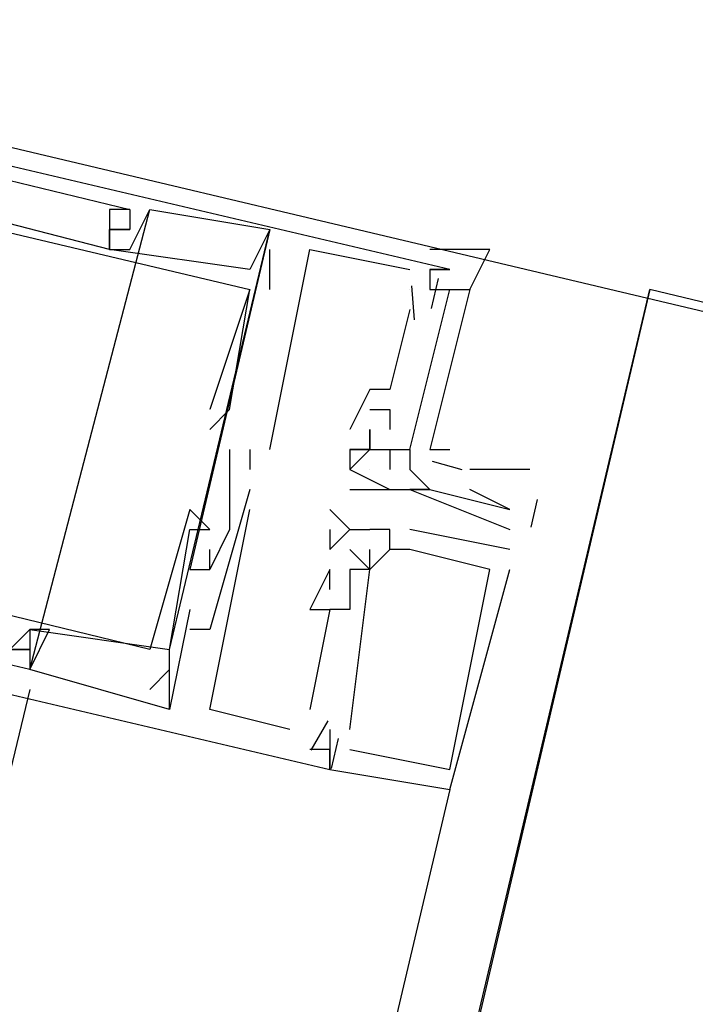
# Model space of a CAD drawing. Header units: feet. Extents: x -79 to 198, y -22 to 181.
# Tile 55 of 256: x 92.273 to 92.724, y 27.141 to 27.798. Entities that reach past the tile are written whole.
import ezdxf

# ---------------------------------------------------------------- set-up
doc = ezdxf.new("R2010")
doc.units = ezdxf.units.FT
doc.layers.add('A-LINEA', color=7, linetype='CONTINUOUS')
doc.layers.add('A-MURO-CONCRETO', color=8, linetype='CONTINUOUS')

msp = doc.modelspace()

# ---------------------------------------------------------------- linework, layer by layer
at = {"layer": 'A-LINEA'}
for p, q in [((92.28, 27.3644), (92.36, 27.6711)), ((92.28, 27.3644), (92.36, 27.6711)), ((92.28, 27.3644), (92.36, 27.6711)), ((92.3333, 27.6711), (92.3333, 27.6711)), ((92.3333, 27.6711), (92.3333, 27.6711)), ((92.3333, 27.6711), (92.3333, 27.6711)), ((92.3467, 27.6711), (92.3467, 27.6711)), ((92.3467, 27.6711), (92.3467, 27.6711)), ((92.3467, 27.6711), (92.3467, 27.6711)), ((92.3467, 27.6711), (92.3467, 27.6711)), ((92.3467, 27.6711), (92.3467, 27.6711)), ((92.3467, 27.6711), (92.3467, 27.6711)), ((92.36, 27.6711), (92.36, 27.6711)), ((92.36, 27.6711), (92.36, 27.6711)), ((92.36, 27.6711), (92.36, 27.6711)), ((92.3333, 27.6578), (92.3333, 27.6578)), ((92.3333, 27.6578), (92.3333, 27.6578)), ((92.3333, 27.6578), (92.3333, 27.6578)), ((92.3333, 27.6578), (92.3333, 27.6578)), ((92.3333, 27.6578), (92.3333, 27.6578)), ((92.3333, 27.6578), (92.3333, 27.6578)), ((92.3467, 27.6578), (92.3467, 27.6578)), ((92.3467, 27.6578), (92.3467, 27.6578)), ((92.3467, 27.6578), (92.3467, 27.6578)), ((92.3467, 27.6578), (92.3467, 27.6578)), ((92.3467, 27.6578), (92.3467, 27.6578)), ((92.3467, 27.6578), (92.3467, 27.6578)), ((92.3733, 27.3778), (92.44, 27.6578)), ((92.3733, 27.3778), (92.44, 27.6578)), ((92.3733, 27.3778), (92.44, 27.6578)), ((92.44, 27.6578), (92.44, 27.6578)), ((92.44, 27.6578), (92.44, 27.6578)), ((92.44, 27.6578), (92.44, 27.6578)), ((92.44, 27.6578), (92.44, 27.6578)), ((92.44, 27.6578), (92.44, 27.6578)), ((92.44, 27.6578), (92.44, 27.6578)), ((92.3333, 27.6444), (92.3333, 27.6444)), ((92.3333, 27.6444), (92.3333, 27.6444)), ((92.3333, 27.6444), (92.3333, 27.6444)), ((92.3333, 27.6444), (92.3333, 27.6444)), ((92.3333, 27.6444), (92.3333, 27.6444)), ((92.3333, 27.6444), (92.3333, 27.6444)), ((92.3333, 27.6444), (92.3333, 27.6444)), ((92.3333, 27.6444), (92.3333, 27.6444)), ((92.3333, 27.6444), (92.3333, 27.6444)), ((92.3467, 27.6444), (92.3467, 27.6444)), ((92.3467, 27.6444), (92.3467, 27.6444)), ((92.3467, 27.6444), (92.3467, 27.6444)), ((92.44, 27.6178), (92.44, 27.6444)), ((92.44, 27.6444), (92.44, 27.6444)), ((92.44, 27.6178), (92.44, 27.6444)), ((92.44, 27.6444), (92.44, 27.6444)), ((92.44, 27.6178), (92.44, 27.6444)), ((92.44, 27.6444), (92.44, 27.6444)), ((92.4667, 27.6444), (92.4667, 27.6444)), ((92.4667, 27.6444), (92.4667, 27.6444)), ((92.4667, 27.6444), (92.4667, 27.6444)), ((92.4267, 27.6311), (92.4267, 27.6311)), ((92.4267, 27.6311), (92.4267, 27.6311)), ((92.4267, 27.6311), (92.4267, 27.6311)), ((92.5333, 27.6311), (92.5333, 27.6311)), ((92.5333, 27.6311), (92.5333, 27.6311)), ((92.5333, 27.6311), (92.5333, 27.6311)), ((92.5467, 27.6311), (92.5467, 27.6311)), ((92.5467, 27.6311), (92.5467, 27.6311)), ((92.5467, 27.6311), (92.5467, 27.6311)), ((92.56, 27.6311), (92.56, 27.6311)), ((92.56, 27.6311), (92.56, 27.6311)), ((92.56, 27.6311), (92.56, 27.6311)), ((92.5523, 27.6251), (92.5476, 27.6051)), ((92.5523, 27.6251), (92.5476, 27.6051)), ((92.5523, 27.6251), (92.5476, 27.6051)), ((89.6, 14.5378), (92.6933, 27.6178)), ((92.4267, 27.6178), (92.4267, 27.6178)), ((92.4267, 27.6178), (92.4267, 27.6178)), ((92.4267, 27.6178), (92.4267, 27.6178)), ((92.4267, 27.6178), (92.4267, 27.6178)), ((92.4267, 27.6178), (92.4267, 27.6178)), ((92.4267, 27.6178), (92.4267, 27.6178)), ((92.44, 27.6178), (92.44, 27.6178)), ((92.44, 27.6178), (92.44, 27.6178)), ((92.44, 27.6178), (92.44, 27.6178)), ((92.5333, 27.6178), (92.5333, 27.6178)), ((92.5333, 27.6178), (92.5333, 27.6178)), ((92.5333, 27.6178), (92.5333, 27.6178)), ((92.5346, 27.6202), (92.5362, 27.5976)), ((92.5346, 27.6202), (92.5362, 27.5976)), ((92.5346, 27.6202), (92.5362, 27.5976)), ((92.5467, 27.6178), (92.5467, 27.6178)), ((92.5467, 27.6178), (92.5467, 27.6178)), ((92.5467, 27.6178), (92.5467, 27.6178)), ((92.5467, 27.6178), (92.5467, 27.6178)), ((92.5467, 27.6178), (92.5467, 27.6178)), ((92.5467, 27.6178), (92.5467, 27.6178)), ((92.56, 27.6178), (92.56, 27.6178)), ((92.56, 27.6178), (92.56, 27.6178)), ((92.56, 27.6178), (92.56, 27.6178)), ((92.5333, 27.6044), (92.52, 27.5511)), ((92.5333, 27.6044), (92.52, 27.5511)), ((92.5333, 27.6044), (92.52, 27.5511)), ((92.5333, 27.6044), (92.5333, 27.6044)), ((92.5333, 27.6044), (92.5333, 27.6044)), ((92.5333, 27.6044), (92.5333, 27.6044)), ((92.5067, 27.5511), (92.5067, 27.5511)), ((92.5067, 27.5511), (92.5067, 27.5511)), ((92.5067, 27.5511), (92.5067, 27.5511)), ((92.52, 27.5511), (92.52, 27.5511)), ((92.52, 27.5511), (92.52, 27.5511)), ((92.52, 27.5511), (92.52, 27.5511)), ((92.4, 27.5378), (92.4, 27.5378)), ((92.4, 27.5378), (92.4, 27.5378)), ((92.4, 27.5378), (92.4, 27.5378)), ((92.4133, 27.5378), (92.4133, 27.5378)), ((92.4133, 27.5378), (92.4133, 27.5378)), ((92.4133, 27.5378), (92.4133, 27.5378)), ((92.5067, 27.5378), (92.5067, 27.5378)), ((92.5067, 27.5378), (92.5067, 27.5378)), ((92.5067, 27.5378), (92.5067, 27.5378)), ((92.52, 27.5378), (92.52, 27.5378)), ((92.52, 27.5378), (92.52, 27.5378)), ((92.52, 27.5378), (92.52, 27.5378)), ((92.4, 27.5244), (92.4, 27.5244)), ((92.4, 27.5244), (92.4, 27.5244)), ((92.4, 27.5244), (92.4, 27.5244)), ((92.4933, 27.5244), (92.4933, 27.5244)), ((92.4933, 27.5244), (92.4933, 27.5244)), ((92.4933, 27.5244), (92.4933, 27.5244)), ((92.5067, 27.5244), (92.5067, 27.5244)), ((92.5067, 27.5244), (92.5067, 27.5244)), ((92.5067, 27.5244), (92.5067, 27.5244)), ((92.5067, 27.5244), (92.5067, 27.5244)), ((92.52, 27.5244), (92.52, 27.5244)), ((92.52, 27.5244), (92.52, 27.5244)), ((92.52, 27.5244), (92.52, 27.5244)), ((92.4133, 27.5111), (92.4133, 27.5111)), ((92.4133, 27.5111), (92.4133, 27.5111)), ((92.4133, 27.5111), (92.4133, 27.5111)), ((92.4267, 27.5111), (92.4267, 27.4978)), ((92.4267, 27.5111), (92.4267, 27.5111)), ((92.4267, 27.5111), (92.4267, 27.4978)), ((92.4267, 27.5111), (92.4267, 27.5111)), ((92.4267, 27.5111), (92.4267, 27.4978)), ((92.4267, 27.5111), (92.4267, 27.5111)), ((92.44, 27.5111), (92.44, 27.5111)), ((92.44, 27.5111), (92.44, 27.5111)), ((92.44, 27.5111), (92.44, 27.5111)), ((92.4933, 27.4978), (92.5067, 27.5111)), ((92.4933, 27.5111), (92.4933, 27.5111)), ((92.4933, 27.5111), (92.4933, 27.5111)), ((92.4933, 27.5111), (92.4933, 27.5111)), ((92.4933, 27.5111), (92.4933, 27.5111)), ((92.5067, 27.5111), (92.5067, 27.5111)), ((92.5067, 27.5111), (92.5067, 27.5111)), ((92.5067, 27.5111), (92.5067, 27.5111)), ((92.5067, 27.5111), (92.5067, 27.5111)), ((92.5067, 27.5111), (92.5067, 27.5111)), ((92.5067, 27.5111), (92.5067, 27.5111)), ((92.5067, 27.5111), (92.5067, 27.5111)), ((92.52, 27.5111), (92.52, 27.5111)), ((92.52, 27.5111), (92.52, 27.5111)), ((92.52, 27.5111), (92.52, 27.5111)), ((92.52, 27.5111), (92.52, 27.5111)), ((92.52, 27.5111), (92.52, 27.5111)), ((92.5333, 27.5111), (92.5333, 27.5111)), ((92.5333, 27.5111), (92.5333, 27.5111)), ((92.5333, 27.5111), (92.5333, 27.5111)), ((92.5333, 27.5111), (92.5333, 27.5111)), ((92.5482, 27.5034), (92.5681, 27.4978)), ((92.5482, 27.5034), (92.5681, 27.4978)), ((92.5482, 27.5034), (92.5681, 27.4978)), ((92.4267, 27.4978), (92.4267, 27.4978)), ((92.4267, 27.4978), (92.4267, 27.4978)), ((92.4267, 27.4978), (92.4267, 27.4978)), ((92.4933, 27.4978), (92.52, 27.4844)), ((92.4933, 27.4978), (92.4933, 27.4978)), ((92.4933, 27.4978), (92.4933, 27.4978)), ((92.5067, 27.4978), (92.5067, 27.4978)), ((92.52, 27.4978), (92.52, 27.4978)), ((92.5333, 27.4978), (92.5333, 27.4978)), ((92.6133, 27.4978), (92.5733, 27.4978)), ((92.4267, 27.4844), (92.4267, 27.4844)), ((92.4267, 27.4844), (92.4267, 27.4844)), ((92.4267, 27.4844), (92.4267, 27.4844)), ((92.4933, 27.4844), (92.4933, 27.4844)), ((92.5067, 27.4844), (92.5067, 27.4844)), ((92.52, 27.4844), (92.52, 27.4844)), ((92.52, 27.4844), (92.52, 27.4844)), ((92.52, 27.4844), (92.52, 27.4844)), ((92.52, 27.4844), (92.52, 27.4844)), ((92.5333, 27.4844), (92.5333, 27.4844)), ((92.5333, 27.4844), (92.5333, 27.4844)), ((92.5333, 27.4844), (92.5333, 27.4844)), ((92.5467, 27.4844), (92.5467, 27.4844)), ((92.5467, 27.4844), (92.5467, 27.4844)), ((92.5467, 27.4844), (92.5467, 27.4844)), ((92.6183, 27.4777), (92.614, 27.4593)), ((92.3867, 27.4711), (92.3867, 27.4711)), ((92.3867, 27.4711), (92.3867, 27.4711)), ((92.3867, 27.4711), (92.3867, 27.4711)), ((92.4133, 27.4711), (92.4133, 27.4711)), ((92.4133, 27.4711), (92.4133, 27.4711)), ((92.4133, 27.4711), (92.4133, 27.4711)), ((92.4267, 27.4711), (92.4267, 27.4711)), ((92.4267, 27.4711), (92.4267, 27.4711)), ((92.4267, 27.4711), (92.4267, 27.4711)), ((92.4933, 27.4578), (92.48, 27.4711)), ((92.48, 27.4711), (92.48, 27.4711)), ((92.4933, 27.4578), (92.48, 27.4711)), ((92.48, 27.4711), (92.48, 27.4711)), ((92.4933, 27.4578), (92.48, 27.4711)), ((92.48, 27.4711), (92.48, 27.4711)), ((92.6, 27.4711), (92.6, 27.4711)), ((92.3867, 27.4578), (92.3867, 27.4578)), ((92.3867, 27.4578), (92.3867, 27.4578)), ((92.3867, 27.4578), (92.3867, 27.4578)), ((92.4, 27.4578), (92.4, 27.4578)), ((92.4, 27.4578), (92.4, 27.4578)), ((92.4, 27.4578), (92.4, 27.4578)), ((92.4133, 27.4578), (92.4133, 27.4578)), ((92.4133, 27.4578), (92.4133, 27.4578)), ((92.4133, 27.4578), (92.4133, 27.4578)), ((92.48, 27.4578), (92.48, 27.4444)), ((92.48, 27.4578), (92.48, 27.4578)), ((92.48, 27.4578), (92.48, 27.4444)), ((92.48, 27.4578), (92.48, 27.4578)), ((92.48, 27.4578), (92.48, 27.4444)), ((92.48, 27.4578), (92.48, 27.4578)), ((92.4933, 27.4578), (92.4933, 27.4578)), ((92.4933, 27.4578), (92.4933, 27.4578)), ((92.4933, 27.4578), (92.4933, 27.4578)), ((92.4933, 27.4578), (92.4933, 27.4578)), ((92.4933, 27.4578), (92.4933, 27.4578)), ((92.4933, 27.4578), (92.4933, 27.4578)), ((92.5067, 27.4578), (92.5067, 27.4578)), ((92.5067, 27.4578), (92.5067, 27.4578)), ((92.5067, 27.4578), (92.5067, 27.4578)), ((92.5067, 27.4578), (92.5067, 27.4578)), ((92.5067, 27.4578), (92.5067, 27.4578)), ((92.5067, 27.4578), (92.5067, 27.4578)), ((92.52, 27.4578), (92.52, 27.4578)), ((92.52, 27.4578), (92.52, 27.4578)), ((92.52, 27.4578), (92.52, 27.4578)), ((92.6, 27.4444), (92.5333, 27.4578)), ((92.5333, 27.4578), (92.5333, 27.4578)), ((92.6, 27.4444), (92.5333, 27.4578)), ((92.5333, 27.4578), (92.5333, 27.4578)), ((92.6, 27.4444), (92.5333, 27.4578)), ((92.5333, 27.4578), (92.5333, 27.4578)), ((92.6, 27.4578), (92.6, 27.4578)), ((92.4, 27.4444), (92.4, 27.4444)), ((92.4, 27.4444), (92.4, 27.4444)), ((92.4, 27.4444), (92.4, 27.4444)), ((92.48, 27.4444), (92.48, 27.4444)), ((92.48, 27.4444), (92.48, 27.4444)), ((92.48, 27.4444), (92.48, 27.4444)), ((92.48, 27.4444), (92.48, 27.4444)), ((92.48, 27.4444), (92.48, 27.4444)), ((92.48, 27.4444), (92.48, 27.4444)), ((92.5067, 27.4311), (92.4933, 27.4444)), ((92.4933, 27.4444), (92.4933, 27.4444)), ((92.5067, 27.4311), (92.4933, 27.4444)), ((92.4933, 27.4444), (92.4933, 27.4444)), ((92.5067, 27.4311), (92.4933, 27.4444)), ((92.4933, 27.4444), (92.4933, 27.4444)), ((92.5067, 27.4311), (92.5067, 27.4444)), ((92.5067, 27.4444), (92.5067, 27.4444)), ((92.5067, 27.4311), (92.5067, 27.4444)), ((92.5067, 27.4444), (92.5067, 27.4444)), ((92.5067, 27.4311), (92.5067, 27.4444)), ((92.5067, 27.4444), (92.5067, 27.4444)), ((92.52, 27.4444), (92.52, 27.4444)), ((92.52, 27.4444), (92.52, 27.4444)), ((92.52, 27.4444), (92.52, 27.4444)), ((92.52, 27.4444), (92.52, 27.4444)), ((92.52, 27.4444), (92.52, 27.4444)), ((92.52, 27.4444), (92.52, 27.4444)), ((92.5333, 27.4444), (92.5333, 27.4444)), ((92.5333, 27.4444), (92.5333, 27.4444)), ((92.5333, 27.4444), (92.5333, 27.4444)), ((92.5333, 27.4444), (92.5333, 27.4444)), ((92.5333, 27.4444), (92.5333, 27.4444)), ((92.5333, 27.4444), (92.5333, 27.4444)), ((92.6, 27.4444), (92.6, 27.4444)), ((92.6, 27.4444), (92.6, 27.4444)), ((92.6, 27.4444), (92.6, 27.4444)), ((92.3867, 27.4311), (92.3867, 27.4311)), ((92.3867, 27.4311), (92.3867, 27.4311)), ((92.3867, 27.4311), (92.3867, 27.4311)), ((92.4, 27.4311), (92.4, 27.4311)), ((92.4, 27.4311), (92.4, 27.4311)), ((92.4, 27.4311), (92.4, 27.4311)), ((92.4, 27.4311), (92.4, 27.4311)), ((92.4, 27.4311), (92.4, 27.4311)), ((92.4, 27.4311), (92.4, 27.4311)), ((92.4133, 27.4311), (92.4133, 27.4311)), ((92.4133, 27.4311), (92.4133, 27.4311)), ((92.4133, 27.4311), (92.4133, 27.4311)), ((92.4133, 27.4311), (92.4133, 27.4311)), ((92.4133, 27.4311), (92.4133, 27.4311)), ((92.4133, 27.4311), (92.4133, 27.4311)), ((92.48, 27.4311), (92.48, 27.4311)), ((92.48, 27.4311), (92.48, 27.4311)), ((92.48, 27.4311), (92.48, 27.4311)), ((92.48, 27.4311), (92.48, 27.4311)), ((92.48, 27.4311), (92.48, 27.4311)), ((92.48, 27.4311), (92.48, 27.4311)), ((92.4933, 27.4311), (92.4933, 27.4311)), ((92.4933, 27.4311), (92.4933, 27.4311)), ((92.4933, 27.4311), (92.4933, 27.4311)), ((92.4933, 27.4311), (92.4933, 27.4311)), ((92.4933, 27.4311), (92.4933, 27.4311)), ((92.4933, 27.4311), (92.4933, 27.4311)), ((92.4933, 27.4311), (92.4933, 27.4311)), ((92.4933, 27.4311), (92.4933, 27.4311)), ((92.4933, 27.4311), (92.4933, 27.4311)), ((92.5067, 27.4311), (92.5067, 27.4311)), ((92.5067, 27.4311), (92.5067, 27.4311)), ((92.5067, 27.4311), (92.5067, 27.4311)), ((92.5067, 27.4311), (92.5067, 27.4311)), ((92.5067, 27.4311), (92.5067, 27.4311)), ((92.5067, 27.4311), (92.5067, 27.4311)), ((92.5067, 27.4311), (92.5067, 27.4311)), ((92.5067, 27.4311), (92.5067, 27.4311)), ((92.5067, 27.4311), (92.5067, 27.4311)), ((92.5867, 27.4311), (92.5867, 27.4311)), ((92.5867, 27.4311), (92.5867, 27.4311)), ((92.5867, 27.4311), (92.5867, 27.4311)), ((92.6, 27.4311), (92.6, 27.4311)), ((92.6, 27.4311), (92.6, 27.4311)), ((92.6, 27.4311), (92.6, 27.4311)), ((92.48, 27.4178), (92.48, 27.4178)), ((92.48, 27.4178), (92.48, 27.4178)), ((92.48, 27.4178), (92.48, 27.4178)), ((92.4933, 27.4178), (92.4933, 27.4178)), ((92.4933, 27.4178), (92.4933, 27.4178)), ((92.4933, 27.4178), (92.4933, 27.4178)), ((92.3867, 27.4044), (92.3867, 27.4044)), ((92.3867, 27.4044), (92.3867, 27.4044)), ((92.3867, 27.4044), (92.3867, 27.4044)), ((92.4667, 27.4044), (92.4667, 27.4044)), ((92.4667, 27.4044), (92.4667, 27.4044)), ((92.4667, 27.4044), (92.4667, 27.4044)), ((92.48, 27.4044), (92.48, 27.4044)), ((92.48, 27.4044), (92.48, 27.4044)), ((92.48, 27.4044), (92.48, 27.4044)), ((92.48, 27.4044), (92.48, 27.4044)), ((92.48, 27.4044), (92.48, 27.4044)), ((92.48, 27.4044), (92.48, 27.4044)), ((92.4933, 27.4044), (92.4933, 27.4044)), ((92.4933, 27.4044), (92.4933, 27.4044)), ((92.4933, 27.4044), (92.4933, 27.4044)), ((92.28, 27.3911), (92.28, 27.3911)), ((92.28, 27.3911), (92.28, 27.3911)), ((92.28, 27.3911), (92.28, 27.3911)), ((92.28, 27.3911), (92.28, 27.3911)), ((92.28, 27.3911), (92.28, 27.3911)), ((92.28, 27.3911), (92.28, 27.3911)), ((92.2933, 27.3911), (92.2933, 27.3911)), ((92.2933, 27.3911), (92.2933, 27.3911)), ((92.2933, 27.3911), (92.2933, 27.3911)), ((92.3867, 27.3911), (92.3867, 27.3911)), ((92.3867, 27.3911), (92.3867, 27.3911)), ((92.3867, 27.3911), (92.3867, 27.3911)), ((92.4, 27.3911), (92.4, 27.3911)), ((92.4, 27.3911), (92.4, 27.3911)), ((92.4, 27.3911), (92.4, 27.3911)), ((92.28, 27.3778), (92.28, 27.3778)), ((92.28, 27.3778), (92.28, 27.3778)), ((92.28, 27.3778), (92.28, 27.3778)), ((92.28, 27.3778), (92.28, 27.3778)), ((92.28, 27.3778), (92.28, 27.3778)), ((92.28, 27.3778), (92.28, 27.3778)), ((92.36, 27.3778), (92.36, 27.3778)), ((92.36, 27.3778), (92.36, 27.3778)), ((92.36, 27.3778), (92.36, 27.3778)), ((92.3733, 27.3778), (92.3733, 27.3778)), ((92.3733, 27.3778), (92.3733, 27.3778)), ((92.3733, 27.3778), (92.3733, 27.3778)), ((92.3733, 27.3778), (92.3733, 27.3778)), ((92.3733, 27.3778), (92.3733, 27.3778)), ((92.3733, 27.3778), (92.3733, 27.3778)), ((92.28, 27.3644), (92.28, 27.3644)), ((92.28, 27.3644), (92.28, 27.3644)), ((92.28, 27.3644), (92.28, 27.3644)), ((92.28, 27.3644), (92.28, 27.3644)), ((92.28, 27.3644), (92.28, 27.3644)), ((92.28, 27.3644), (92.28, 27.3644)), ((92.3733, 27.3644), (92.36, 27.3511)), ((92.3733, 27.3644), (92.36, 27.3511)), ((92.3733, 27.3644), (92.36, 27.3511)), ((92.3733, 27.3644), (92.3733, 27.3644)), ((92.3733, 27.3644), (92.3733, 27.3644)), ((92.3733, 27.3644), (92.3733, 27.3644)), ((92.36, 27.3511), (92.36, 27.3511)), ((92.36, 27.3511), (92.36, 27.3511)), ((92.36, 27.3511), (92.36, 27.3511)), ((92.36, 27.3378), (92.36, 27.3378)), ((92.36, 27.3378), (92.36, 27.3378)), ((92.36, 27.3378), (92.36, 27.3378)), ((92.3733, 27.3378), (92.3733, 27.3378)), ((92.3733, 27.3378), (92.3733, 27.3378)), ((92.3733, 27.3378), (92.3733, 27.3378)), ((92.3733, 27.3378), (92.3733, 27.3378)), ((92.3733, 27.3378), (92.3733, 27.3378)), ((92.3733, 27.3378), (92.3733, 27.3378)), ((92.4, 27.3378), (92.4, 27.3378)), ((92.4, 27.3378), (92.4, 27.3378)), ((92.4, 27.3378), (92.4, 27.3378)), ((92.4667, 27.3378), (92.4667, 27.3378)), ((92.4667, 27.3378), (92.4667, 27.3378)), ((92.4667, 27.3378), (92.4667, 27.3378)), ((92.4788, 27.3302), (92.4673, 27.3107)), ((92.4788, 27.3302), (92.4673, 27.3107)), ((92.4788, 27.3302), (92.4673, 27.3107)), ((92.4533, 27.3244), (92.4533, 27.3244)), ((92.4533, 27.3244), (92.4533, 27.3244)), ((92.4533, 27.3244), (92.4533, 27.3244)), ((92.48, 27.3244), (92.48, 27.3244)), ((92.48, 27.3244), (92.48, 27.3244)), ((92.48, 27.3244), (92.48, 27.3244)), ((92.48, 27.3244), (92.48, 27.3244)), ((92.48, 27.3244), (92.48, 27.3244)), ((92.48, 27.3244), (92.48, 27.3244)), ((92.48, 27.3244), (92.48, 27.3244)), ((92.48, 27.3244), (92.48, 27.3244)), ((92.48, 27.3244), (92.48, 27.3244)), ((92.4933, 27.3244), (92.4933, 27.3244)), ((92.4933, 27.3244), (92.4933, 27.3244)), ((92.4933, 27.3244), (92.4933, 27.3244)), ((92.4933, 27.3244), (92.4933, 27.3244)), ((92.4933, 27.3244), (92.4933, 27.3244)), ((92.4933, 27.3244), (92.4933, 27.3244)), ((92.4933, 27.3244), (92.4933, 27.3244)), ((92.4933, 27.3244), (92.4933, 27.3244)), ((92.4933, 27.3244), (92.4933, 27.3244)), ((92.4857, 27.3184), (92.4809, 27.2984)), ((92.4857, 27.3184), (92.4809, 27.2984)), ((92.4857, 27.3184), (92.4809, 27.2984)), ((92.4667, 27.3111), (92.4667, 27.3111)), ((92.4667, 27.3111), (92.4667, 27.3111)), ((92.4667, 27.3111), (92.4667, 27.3111)), ((92.48, 27.3111), (92.48, 27.3111)), ((92.48, 27.3111), (92.48, 27.3111)), ((92.48, 27.3111), (92.48, 27.3111)), ((92.4933, 27.3111), (92.4933, 27.3111)), ((92.4933, 27.3111), (92.4933, 27.3111)), ((92.4933, 27.3111), (92.4933, 27.3111)), ((92.48, 27.2978), (92.48, 27.2978)), ((92.48, 27.2978), (92.48, 27.2978)), ((92.48, 27.2978), (92.48, 27.2978)), ((92.48, 27.2978), (92.48, 27.2978)), ((92.48, 27.2978), (92.48, 27.2978)), ((92.48, 27.2978), (92.48, 27.2978)), ((92.56, 27.2978), (92.56, 27.2978)), ((92.56, 27.2978), (92.56, 27.2978)), ((92.56, 27.2978), (92.56, 27.2978)), ((92.56, 27.2844), (90.7467, 19.6044)), ((92.56, 27.2844), (92.56, 27.2844)), ((92.56, 27.2844), (92.56, 27.2844)), ((92.56, 27.2844), (92.56, 27.2844))]:
    msp.add_line(p, q, dxfattribs=at)
for points in [[(126.2667, 36.6311), (119.2267, 38.2978), (119.16, 37.9644), (109.12, 40.3378), (105.48, 24.9378), (96.3733, 27.2578), (96.2667, 26.7644), (92.6933, 27.6178), (92.1333, 25.2311), (89.6, 14.5378), (77.3867, 17.4311), (77.2267, 16.7778), (73.6667, 17.6178), (72.7067, 13.6044), (71.9067, 10.1778)], [(96.5733, 28.0711), (96.2667, 26.7644), (91.88, 27.8044), (92.1867, 29.0978), (96.5733, 28.0711)], [(92.5467, 27.6311), (92.56, 27.6311), (91.88, 27.7911), (91.84, 27.6444)], [(92.5467, 27.6311), (92.56, 27.6311), (91.88, 27.7911), (91.84, 27.6444)], [(92.5467, 27.6311), (92.56, 27.6311), (91.88, 27.7911), (91.84, 27.6444)], [(91.8667, 27.6578), (91.8933, 27.7511), (91.9067, 27.7511), (91.9067, 27.7644), (91.8933, 27.7644), (91.9067, 27.7778), (92.3467, 27.6711), (92.3467, 27.6578), (92.3333, 27.6578)], [(91.8667, 27.6578), (91.8933, 27.7511), (91.9067, 27.7511), (91.9067, 27.7644), (91.8933, 27.7644), (91.9067, 27.7778), (92.3467, 27.6711), (92.3467, 27.6578), (92.3333, 27.6578)], [(91.8667, 27.6578), (91.8933, 27.7511), (91.9067, 27.7511), (91.9067, 27.7644), (91.8933, 27.7644), (91.9067, 27.7778), (92.3467, 27.6711), (92.3467, 27.6578), (92.3333, 27.6578)], [(92.3467, 27.6711), (92.3333, 27.6711), (92.3333, 27.6444), (91.92, 27.7511), (91.9333, 27.7644), (91.9067, 27.7644), (91.9067, 27.7778), (91.8933, 27.7644), (91.92, 27.7644), (91.9067, 27.6578)], [(92.3467, 27.6711), (92.3333, 27.6711), (92.3333, 27.6444), (91.92, 27.7511), (91.9333, 27.7644), (91.9067, 27.7644), (91.9067, 27.7778), (91.8933, 27.7644), (91.92, 27.7644), (91.9067, 27.6578)], [(92.3467, 27.6711), (92.3333, 27.6711), (92.3333, 27.6444), (91.92, 27.7511), (91.9333, 27.7644), (91.9067, 27.7644), (91.9067, 27.7778), (91.8933, 27.7644), (91.92, 27.7644), (91.9067, 27.6578)], [(91.9067, 27.6444), (91.92, 27.7378), (92.4267, 27.6178), (92.4, 27.5378), (92.4, 27.5378)], [(91.9067, 27.6444), (91.92, 27.7378), (92.4267, 27.6178), (92.4, 27.5378), (92.4, 27.5378)], [(91.9067, 27.6444), (91.92, 27.7378), (92.4267, 27.6178), (92.4, 27.5378), (92.4, 27.5378)], [(92.3467, 27.6711), (92.3333, 27.6711), (92.3333, 27.6711), (92.3333, 27.6444)], [(92.3333, 27.6444), (92.3467, 27.6444), (92.36, 27.6711), (92.44, 27.6578), (92.3867, 27.4311), (92.4, 27.4311)], [(92.3467, 27.6711), (92.3333, 27.6711), (92.3333, 27.6711), (92.3333, 27.6444)], [(92.3333, 27.6444), (92.3467, 27.6444), (92.36, 27.6711), (92.44, 27.6578), (92.3867, 27.4311), (92.4, 27.4311)], [(92.3467, 27.6711), (92.3333, 27.6711), (92.3333, 27.6711), (92.3333, 27.6444)], [(92.3333, 27.6444), (92.3467, 27.6444), (92.36, 27.6711), (92.44, 27.6578), (92.3867, 27.4311), (92.4, 27.4311)], [(92.44, 27.6578), (92.4267, 27.6311), (92.3333, 27.6444), (92.3333, 27.6578), (92.3467, 27.6578)], [(92.44, 27.6578), (92.4267, 27.6311), (92.3333, 27.6444), (92.3333, 27.6578), (92.3467, 27.6578)], [(92.44, 27.6578), (92.4267, 27.6311), (92.3333, 27.6444), (92.3333, 27.6578), (92.3467, 27.6578)], [(92.44, 27.5111), (92.4667, 27.6444), (92.5333, 27.6311)], [(92.44, 27.5111), (92.4667, 27.6444), (92.5333, 27.6311)], [(92.44, 27.5111), (92.4667, 27.6444), (92.5333, 27.6311)], [(92.5467, 27.6311), (92.5467, 27.6178), (92.56, 27.6178), (92.5733, 27.6178), (92.5867, 27.6444), (92.56, 27.6444), (92.5467, 27.6444)], [(92.56, 27.6311), (92.5467, 27.6311), (92.56, 27.6311)], [(91.8533, 27.5778), (91.84, 27.5778), (91.8533, 27.6044), (91.8533, 27.6178), (91.84, 27.6178), (91.8, 27.4578), (92.48, 27.2978), (92.48, 27.3111), (92.4667, 27.3111)], [(91.8533, 27.5778), (91.84, 27.5778), (91.8533, 27.6044), (91.8533, 27.6178), (91.84, 27.6178), (91.8, 27.4578), (92.48, 27.2978), (92.48, 27.3111), (92.4667, 27.3111)], [(91.8533, 27.5778), (91.84, 27.5778), (91.8533, 27.6044), (91.8533, 27.6178), (91.84, 27.6178), (91.8, 27.4578), (92.48, 27.2978), (92.48, 27.3111), (92.4667, 27.3111)], [(92.4, 27.5244), (92.4133, 27.5378), (92.4267, 27.6178)], [(92.4, 27.5244), (92.4133, 27.5378), (92.4267, 27.6178)], [(92.4, 27.5244), (92.4133, 27.5378), (92.4267, 27.6178)], [(92.52, 27.5111), (92.5333, 27.5111), (92.56, 27.6178)], [(92.52, 27.5111), (92.5333, 27.5111), (92.56, 27.6178)], [(92.52, 27.5111), (92.5333, 27.5111), (92.56, 27.6178)], [(92.5333, 27.5111), (92.56, 27.6178), (92.5733, 27.6178), (92.5467, 27.5111), (92.56, 27.5111)], [(92.5333, 27.5111), (92.56, 27.6178), (92.5733, 27.6178), (92.5467, 27.5111), (92.56, 27.5111)], [(92.5333, 27.5111), (92.56, 27.6178), (92.5733, 27.6178), (92.5467, 27.5111), (92.56, 27.5111)], [(91.88, 27.5911), (91.88, 27.5778), (91.8533, 27.4844), (91.8267, 27.4844), (91.8267, 27.4711), (91.84, 27.4844), (91.8667, 27.4711), (91.8667, 27.4844), (92.2667, 27.3911), (92.2667, 27.3778), (92.28, 27.3778), (92.2667, 27.3778), (92.28, 27.3911), (92.3733, 27.3778)], [(91.88, 27.5911), (91.88, 27.5778), (91.8533, 27.4844), (91.8267, 27.4844), (91.8267, 27.4711), (91.84, 27.4844), (91.8667, 27.4711), (91.8667, 27.4844), (92.2667, 27.3911), (92.2667, 27.3778), (92.28, 27.3778), (92.2667, 27.3778), (92.28, 27.3911), (92.3733, 27.3778)], [(91.88, 27.5911), (91.88, 27.5778), (91.8533, 27.4844), (91.8267, 27.4844), (91.8267, 27.4711), (91.84, 27.4844), (91.8667, 27.4711), (91.8667, 27.4844), (92.2667, 27.3911), (92.2667, 27.3778), (92.28, 27.3778), (92.2667, 27.3778), (92.28, 27.3911), (92.3733, 27.3778)], [(92.3733, 27.3378), (92.3733, 27.3778), (92.3867, 27.4578), (92.4, 27.4578), (92.3867, 27.4711), (92.3867, 27.4711), (92.36, 27.3778), (91.8667, 27.4978), (91.8933, 27.5911)], [(92.3733, 27.3378), (92.3733, 27.3778), (92.3867, 27.4578), (92.4, 27.4578), (92.3867, 27.4711), (92.3867, 27.4711), (92.36, 27.3778), (91.8667, 27.4978), (91.8933, 27.5911)], [(92.3733, 27.3378), (92.3733, 27.3778), (92.3867, 27.4578), (92.4, 27.4578), (92.3867, 27.4711), (92.3867, 27.4711), (92.36, 27.3778), (91.8667, 27.4978), (91.8933, 27.5911)], [(92.52, 27.5511), (92.5067, 27.5511), (92.4933, 27.5244)], [(92.52, 27.5511), (92.5067, 27.5511), (92.4933, 27.5244)], [(92.52, 27.5511), (92.5067, 27.5511), (92.4933, 27.5244)], [(92.5067, 27.5378), (92.52, 27.5378), (92.52, 27.5244)], [(92.5067, 27.5378), (92.52, 27.5378), (92.52, 27.5244)], [(92.5067, 27.5378), (92.52, 27.5378), (92.52, 27.5244)], [(92.4933, 27.5111), (92.5067, 27.5111), (92.5067, 27.5244), (92.5067, 27.5244)], [(92.4933, 27.5111), (92.5067, 27.5111), (92.5067, 27.5244), (92.5067, 27.5244)], [(92.4933, 27.5111), (92.5067, 27.5111), (92.5067, 27.5244), (92.5067, 27.5244)], [(92.5067, 27.5244), (92.5067, 27.5244), (92.5067, 27.5111), (92.5067, 27.5111), (92.52, 27.5111), (92.52, 27.5111), (92.5333, 27.5111), (92.5333, 27.4978), (92.5333, 27.4978), (92.5467, 27.4844)], [(92.4133, 27.5111), (92.4133, 27.4711), (92.4133, 27.4578), (92.4, 27.4311), (92.4, 27.4444)], [(92.4133, 27.5111), (92.4133, 27.4711), (92.4133, 27.4578), (92.4, 27.4311), (92.4, 27.4444)], [(92.4133, 27.5111), (92.4133, 27.4711), (92.4133, 27.4578), (92.4, 27.4311), (92.4, 27.4444)], [(92.5067, 27.5111), (92.4933, 27.5111), (92.4933, 27.4978)], [(92.5067, 27.5111), (92.52, 27.5111), (92.52, 27.4978)], [(92.4267, 27.4844), (92.4, 27.3911), (92.3867, 27.3911)], [(92.4267, 27.4844), (92.4, 27.3911), (92.3867, 27.3911)], [(92.4267, 27.4844), (92.4, 27.3911), (92.3867, 27.3911)], [(92.4933, 27.4844), (92.5067, 27.4844), (92.52, 27.4844), (92.5333, 27.4844), (92.5333, 27.4844)], [(92.5333, 27.4844), (92.5467, 27.4844), (92.5333, 27.4844), (92.6, 27.4578)], [(92.5467, 27.4844), (92.5467, 27.4844), (92.5467, 27.4844), (92.5467, 27.4844), (92.6, 27.4711), (92.6, 27.4711), (92.6, 27.4711)], [(92.6, 27.4711), (92.5733, 27.4844), (92.5733, 27.4844)], [(92.3867, 27.4044), (92.3733, 27.3378), (92.28, 27.3644), (92.2933, 27.3911), (92.28, 27.3911), (92.28, 27.3778), (92.28, 27.3644), (91.8267, 27.4711)], [(92.3867, 27.4044), (92.3733, 27.3378), (92.28, 27.3644), (92.2933, 27.3911), (92.28, 27.3911), (92.28, 27.3778), (92.28, 27.3644), (91.8267, 27.4711)], [(92.3867, 27.4044), (92.3733, 27.3378), (92.28, 27.3644), (92.2933, 27.3911), (92.28, 27.3911), (92.28, 27.3778), (92.28, 27.3644), (91.8267, 27.4711)], [(92.4533, 27.3244), (92.4, 27.3378), (92.4267, 27.4711)], [(92.4533, 27.3244), (92.4, 27.3378), (92.4267, 27.4711)], [(92.4533, 27.3244), (92.4, 27.3378), (92.4267, 27.4711)], [(92.48, 27.4444), (92.4933, 27.4578), (92.5067, 27.4578)], [(92.48, 27.4444), (92.4933, 27.4578), (92.5067, 27.4578)], [(92.48, 27.4444), (92.4933, 27.4578), (92.5067, 27.4578)], [(92.5333, 27.4444), (92.52, 27.4444), (92.52, 27.4578), (92.5067, 27.4578)], [(92.5333, 27.4444), (92.52, 27.4444), (92.52, 27.4578), (92.5067, 27.4578)], [(92.5333, 27.4444), (92.52, 27.4444), (92.52, 27.4578), (92.5067, 27.4578)], [(92.4933, 27.3111), (92.56, 27.2978), (92.56, 27.2978), (92.5867, 27.4311), (92.5867, 27.4311), (92.5333, 27.4444), (92.5333, 27.4444), (92.5333, 27.4444), (92.5333, 27.4444), (92.52, 27.4444), (92.52, 27.4444)], [(92.4933, 27.3111), (92.56, 27.2978), (92.56, 27.2978), (92.5867, 27.4311), (92.5867, 27.4311), (92.5333, 27.4444), (92.5333, 27.4444), (92.5333, 27.4444), (92.5333, 27.4444), (92.52, 27.4444), (92.52, 27.4444)], [(92.4933, 27.3111), (92.56, 27.2978), (92.56, 27.2978), (92.5867, 27.4311), (92.5867, 27.4311), (92.5333, 27.4444), (92.5333, 27.4444), (92.5333, 27.4444), (92.5333, 27.4444), (92.52, 27.4444), (92.52, 27.4444)], [(92.52, 27.4444), (92.5067, 27.4311), (92.5067, 27.4311), (92.5067, 27.4311), (92.5067, 27.4311)], [(92.52, 27.4444), (92.5067, 27.4311), (92.5067, 27.4311), (92.5067, 27.4311), (92.5067, 27.4311)], [(92.52, 27.4444), (92.5067, 27.4311), (92.5067, 27.4311), (92.5067, 27.4311), (92.5067, 27.4311)], [(92.48, 27.4178), (92.48, 27.4311), (92.4667, 27.4044), (92.48, 27.4044), (92.4667, 27.3378)], [(92.48, 27.4178), (92.48, 27.4311), (92.4667, 27.4044), (92.48, 27.4044), (92.4667, 27.3378)], [(92.48, 27.4178), (92.48, 27.4311), (92.4667, 27.4044), (92.48, 27.4044), (92.4667, 27.3378)], [(92.4933, 27.4311), (92.4933, 27.4178), (92.4933, 27.4044), (92.48, 27.4044)], [(92.48, 27.3244), (92.48, 27.2978), (92.56, 27.2844), (92.56, 27.2844), (92.6, 27.4311)], [(92.48, 27.4311), (92.48, 27.4311), (92.48, 27.4311), (92.48, 27.4311), (92.48, 27.4311), (92.48, 27.4311)], [(92.4933, 27.4311), (92.4933, 27.4178), (92.4933, 27.4044), (92.48, 27.4044)], [(92.48, 27.3244), (92.48, 27.2978), (92.56, 27.2844), (92.56, 27.2844), (92.6, 27.4311)], [(92.48, 27.4311), (92.48, 27.4311), (92.48, 27.4311), (92.48, 27.4311), (92.48, 27.4311), (92.48, 27.4311)], [(92.4933, 27.4311), (92.4933, 27.4178), (92.4933, 27.4044), (92.48, 27.4044)], [(92.48, 27.3244), (92.48, 27.2978), (92.56, 27.2844), (92.56, 27.2844), (92.6, 27.4311)], [(92.48, 27.4311), (92.48, 27.4311), (92.48, 27.4311), (92.48, 27.4311), (92.48, 27.4311), (92.48, 27.4311)], [(92.4933, 27.3244), (92.5067, 27.4311), (92.4933, 27.4311)], [(92.4933, 27.3244), (92.5067, 27.4311), (92.4933, 27.4311)], [(92.4933, 27.3244), (92.5067, 27.4311), (92.4933, 27.4311)], [(92.28, 27.3511), (91.8533, 25.5778), (91.4133, 23.7111)]]:
    msp.add_lwpolyline(points, dxfattribs=at)
at = {"layer": 'A-MURO-CONCRETO'}
msp.add_lwpolyline([(91.88, 27.8044), (96.5067, 27.8044), (96.2667, 26.7644), (91.88, 27.8044), (91.88, 27.8044)], dxfattribs=at)

doc.saveas('drawing.dxf')
